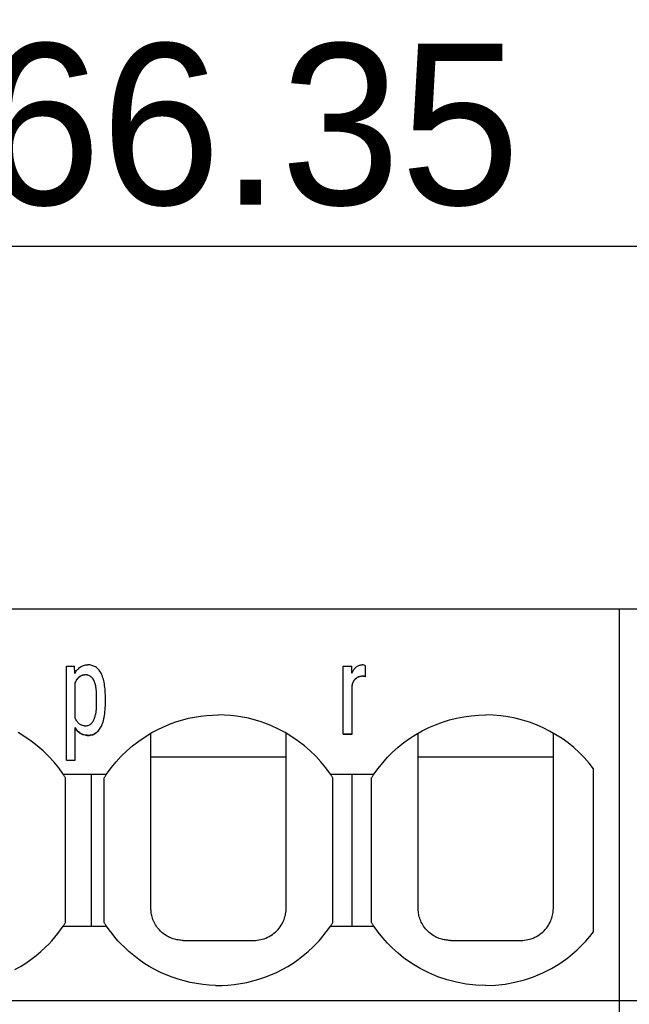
# Model space of a CAD drawing. Header units: millimetres. Extents: x -105 to 192, y -71 to 139.
# Tile 31 of 43: x 28 to 38, y 56 to 71. Entities that reach past the tile are written whole.
import ezdxf

# ---------------------------------------------------------------- set-up
doc = ezdxf.new("R2010")
doc.units = ezdxf.units.MM
doc.header["$LTSCALE"] = 1.5
doc.linetypes.add('PHL_THICK', pattern=[0])
doc.layers.get('0').update_dxf_attribs({"linetype": 'CONTINUOUS'})
doc.layers.get('Defpoints').update_dxf_attribs({"linetype": 'CONTINUOUS'})
doc.layers.add('PROJECTION', color=7, linetype='CONTINUOUS')
doc.dimstyles.new('ISO-25', dxfattribs={"dimtxt": 2.5, "dimasz": 2.5, "dimexe": 1.25, "dimexo": 0.625, "dimtad": 1, "dimdsep": 46, "dimtxsty": 'STANDARD', "dimblk": 'OPEN30', "dimcen": 2.5, "dimadec": 0, "dimazin": 0, "dimtfac": 1, "dimtmove": 0, "dimatfit": 3, "dimldrblk": 'OPEN30', "dimfxl": 1, "dimarcsym": 0})

# ---------------------------------------------------------------- blocks, each defined once
blk = doc.blocks.new('_Open30')
at = {"color": 0, "linetype": 'ByBlock', "lineweight": -2}
for p, q in [((-1, 0.2679), (0, 0)), ((0, 0), (-1, -0.2679)), ((0, 0), (-1, 0))]:
    blk.add_line(p, q, dxfattribs=at)
blk = doc.blocks.new('*D14')
at = {"color": 0, "lineweight": -2, "transparency": 16777216}
for p, q in [((-1.515, 53.034), (-1.515, 69.219)), ((64.836, 62.962), (64.836, 69.219)), ((0.985, 67.969), (62.336, 67.969))]:
    blk.add_line(p, q, dxfattribs=at)
at = {"layer": 'Defpoints', "color": 0, "transparency": 16777216}
for p in [(64.836, 67.969), (64.836, 62.337), (-1.515, 52.409)]:
    blk.add_point(p, dxfattribs=at)
at = {"color": 0, "lineweight": -2, "transparency": 16777216, "xscale": 2.5, "yscale": 2.5, "zscale": 2.5, "rotation": 180}
blk.add_blockref('_Open30', (-1.515, 67.969), dxfattribs=at)
at = {"color": 0, "lineweight": -2, "transparency": 16777216, "xscale": 2.5, "yscale": 2.5, "zscale": 2.5}
blk.add_blockref('_Open30', (64.836, 67.969), dxfattribs=at)
at = {"color": 0, "transparency": 16777216, "insert": (31.66, 69.844), "char_height": 2.5, "attachment_point": 5}
blk.add_mtext('66.35', dxfattribs=at)

msp = doc.modelspace()

# ---------------------------------------------------------------- linework, layer by layer
at = {"layer": 'PROJECTION', "color": 7, "linetype": 'PHL_THICK'}
for p, q in [((0.036, 62.337), (37.386, 62.337)), ((37.386, 62.337), (64.836, 62.337)), ((37.386, 40.737), (37.386, 62.337)), ((37.386, 52.543), (37.386, 62.337)), ((28.8, 61.446), (28.923, 61.446)), ((28.8, 59.983), (28.8, 61.446)), ((28.929, 61.329), (28.923, 61.446)), ((28.929, 61.329), (28.938, 61.345)), ((28.938, 61.345), (28.947, 61.36)), ((28.947, 61.36), (28.957, 61.375)), ((28.957, 61.375), (28.967, 61.388)), ((28.967, 61.388), (28.978, 61.4)), ((28.978, 61.4), (28.989, 61.411)), ((28.989, 61.411), (29, 61.422)), ((29, 61.422), (29.012, 61.431)), ((29.012, 61.431), (29.025, 61.439)), ((29.025, 61.439), (29.038, 61.446)), ((29.038, 61.446), (29.052, 61.452)), ((29.052, 61.452), (29.066, 61.457)), ((29.066, 61.457), (29.081, 61.461)), ((29.081, 61.461), (29.097, 61.463)), ((29.097, 61.463), (29.113, 61.465)), ((29.113, 61.465), (29.13, 61.465)), ((29.147, 61.465), (29.13, 61.465)), ((29.163, 61.463), (29.147, 61.465)), ((29.179, 61.46), (29.163, 61.463)), ((29.194, 61.457), (29.179, 61.46)), ((29.209, 61.452), (29.194, 61.457)), ((29.223, 61.447), (29.209, 61.452)), ((29.237, 61.441), (29.223, 61.447)), ((29.25, 61.433), (29.237, 61.441)), ((29.263, 61.425), (29.25, 61.433)), ((29.275, 61.415), (29.263, 61.425)), ((29.287, 61.405), (29.275, 61.415)), ((29.298, 61.393), (29.287, 61.405)), ((29.308, 61.381), (29.298, 61.393)), ((29.318, 61.367), (29.308, 61.381)), ((29.328, 61.352), (29.318, 61.367)), ((29.336, 61.337), (29.328, 61.352)), ((29.345, 61.32), (29.336, 61.337)), ((29.352, 61.302), (29.345, 61.32)), ((33.098, 61.445), (33.231, 61.445)), ((33.098, 60.388), (33.098, 61.445)), ((33.233, 61.338), (33.231, 61.445)), ((33.233, 61.338), (33.239, 61.35)), ((33.239, 61.35), (33.245, 61.362)), ((33.245, 61.362), (33.251, 61.373)), ((33.251, 61.373), (33.257, 61.384)), ((33.257, 61.384), (33.264, 61.394)), ((33.264, 61.394), (33.271, 61.403)), ((33.271, 61.403), (33.279, 61.412)), ((33.279, 61.412), (33.286, 61.42)), ((33.286, 61.42), (33.294, 61.428)), ((33.294, 61.428), (33.302, 61.435)), ((33.302, 61.435), (33.311, 61.442)), ((33.311, 61.442), (33.32, 61.447)), ((33.32, 61.447), (33.329, 61.452)), ((33.329, 61.452), (33.339, 61.456)), ((33.339, 61.456), (33.349, 61.459)), ((33.349, 61.459), (33.359, 61.462)), ((33.359, 61.462), (33.37, 61.464)), ((33.37, 61.464), (33.381, 61.465)), ((33.381, 61.465), (33.392, 61.465)), ((33.406, 61.463), (33.392, 61.465)), ((33.421, 61.459), (33.406, 61.463)), ((33.434, 61.455), (33.421, 61.459)), ((33.443, 61.451), (33.434, 61.455)), ((33.443, 61.28), (33.443, 61.451)), ((28.935, 61.189), (28.942, 61.203)), ((28.935, 61.185), (28.942, 61.199)), ((28.935, 60.64), (28.935, 61.189)), ((28.942, 61.203), (28.948, 61.216)), ((28.942, 61.199), (28.948, 61.213)), ((28.948, 61.216), (28.956, 61.229)), ((28.948, 61.213), (28.956, 61.225)), ((28.956, 61.229), (28.963, 61.241)), ((28.956, 61.225), (28.963, 61.237)), ((28.963, 61.241), (28.971, 61.252)), ((28.963, 61.237), (28.971, 61.249)), ((28.971, 61.252), (28.98, 61.263)), ((28.971, 61.249), (28.98, 61.259)), ((28.98, 61.263), (28.989, 61.272)), ((28.98, 61.259), (28.989, 61.269)), ((28.989, 61.272), (28.999, 61.282)), ((28.989, 61.269), (28.999, 61.278)), ((28.999, 61.282), (29.009, 61.29)), ((28.999, 61.278), (29.009, 61.286)), ((29.009, 61.29), (29.02, 61.296)), ((29.009, 61.286), (29.02, 61.293)), ((29.02, 61.296), (29.031, 61.302)), ((29.02, 61.293), (29.031, 61.299)), ((29.031, 61.302), (29.043, 61.306)), ((29.031, 61.299), (29.043, 61.303)), ((29.043, 61.306), (29.055, 61.31)), ((29.043, 61.303), (29.055, 61.306)), ((29.055, 61.31), (29.068, 61.312)), ((29.055, 61.306), (29.068, 61.308)), ((29.068, 61.312), (29.082, 61.312)), ((29.068, 61.308), (29.082, 61.309)), ((29.096, 61.312), (29.082, 61.312)), ((29.096, 61.309), (29.082, 61.309)), ((29.109, 61.311), (29.096, 61.312)), ((29.109, 61.308), (29.096, 61.309)), ((29.121, 61.309), (29.109, 61.311)), ((29.121, 61.306), (29.109, 61.308)), ((29.133, 61.306), (29.121, 61.309)), ((29.133, 61.303), (29.121, 61.306)), ((29.145, 61.302), (29.133, 61.306)), ((29.145, 61.299), (29.133, 61.303)), ((29.156, 61.297), (29.145, 61.302)), ((29.156, 61.294), (29.145, 61.299)), ((29.166, 61.292), (29.156, 61.297)), ((29.166, 61.289), (29.156, 61.294)), ((29.176, 61.285), (29.166, 61.292)), ((29.176, 61.282), (29.166, 61.289)), ((29.185, 61.278), (29.176, 61.285)), ((29.185, 61.275), (29.176, 61.282)), ((29.194, 61.27), (29.185, 61.278)), ((29.194, 61.267), (29.185, 61.275)), ((29.202, 61.261), (29.194, 61.27)), ((29.202, 61.258), (29.194, 61.267)), ((29.21, 61.251), (29.202, 61.261)), ((29.21, 61.248), (29.202, 61.258)), ((29.217, 61.24), (29.21, 61.251)), ((29.217, 61.237), (29.21, 61.248)), ((29.223, 61.229), (29.217, 61.24)), ((29.223, 61.226), (29.217, 61.237)), ((29.229, 61.216), (29.223, 61.229)), ((29.229, 61.213), (29.223, 61.226)), ((29.235, 61.203), (29.229, 61.216)), ((29.235, 61.2), (29.229, 61.213)), ((29.24, 61.188), (29.235, 61.203)), ((29.24, 61.185), (29.235, 61.2)), ((29.245, 61.173), (29.24, 61.188)), ((29.245, 61.17), (29.24, 61.185)), ((29.249, 61.157), (29.245, 61.173)), ((29.249, 61.153), (29.245, 61.17)), ((29.36, 61.283), (29.352, 61.302)), ((29.366, 61.263), (29.36, 61.283)), ((29.373, 61.241), (29.366, 61.263)), ((29.378, 61.219), (29.373, 61.241)), ((29.383, 61.196), (29.378, 61.219)), ((29.388, 61.171), (29.383, 61.196)), ((29.392, 61.145), (29.388, 61.171)), ((33.239, 61.158), (33.243, 61.171)), ((33.239, 61.155), (33.243, 61.168)), ((33.243, 61.171), (33.248, 61.183)), ((33.243, 61.168), (33.248, 61.179)), ((33.248, 61.183), (33.253, 61.194)), ((33.248, 61.179), (33.253, 61.191)), ((33.253, 61.194), (33.258, 61.205)), ((33.253, 61.191), (33.258, 61.202)), ((33.258, 61.205), (33.263, 61.215)), ((33.258, 61.202), (33.263, 61.212)), ((33.263, 61.215), (33.269, 61.225)), ((33.263, 61.212), (33.269, 61.222)), ((33.269, 61.225), (33.275, 61.234)), ((33.269, 61.222), (33.275, 61.231)), ((33.275, 61.234), (33.282, 61.243)), ((33.275, 61.231), (33.282, 61.239)), ((33.282, 61.243), (33.289, 61.251)), ((33.282, 61.239), (33.289, 61.247)), ((33.289, 61.251), (33.296, 61.258)), ((33.289, 61.247), (33.296, 61.255)), ((33.296, 61.258), (33.304, 61.265)), ((33.296, 61.255), (33.304, 61.261)), ((33.304, 61.265), (33.312, 61.271)), ((33.304, 61.261), (33.312, 61.267)), ((33.312, 61.271), (33.32, 61.276)), ((33.312, 61.267), (33.32, 61.272)), ((33.32, 61.276), (33.329, 61.28)), ((33.32, 61.272), (33.329, 61.277)), ((33.329, 61.28), (33.338, 61.284)), ((33.329, 61.277), (33.338, 61.28)), ((33.338, 61.284), (33.348, 61.286)), ((33.338, 61.28), (33.348, 61.283)), ((33.348, 61.286), (33.358, 61.289)), ((33.348, 61.283), (33.358, 61.285)), ((33.358, 61.289), (33.368, 61.29)), ((33.358, 61.285), (33.368, 61.287)), ((33.368, 61.29), (33.379, 61.29)), ((33.368, 61.287), (33.379, 61.287)), ((33.389, 61.29), (33.379, 61.29)), ((33.389, 61.287), (33.379, 61.287)), ((33.399, 61.29), (33.389, 61.29)), ((33.399, 61.287), (33.389, 61.287)), ((33.408, 61.29), (33.399, 61.29)), ((33.408, 61.286), (33.399, 61.287)), ((33.416, 61.289), (33.408, 61.29)), ((33.416, 61.285), (33.408, 61.286)), ((33.425, 61.287), (33.416, 61.289)), ((33.425, 61.284), (33.416, 61.285)), ((33.434, 61.286), (33.425, 61.287)), ((33.434, 61.283), (33.425, 61.284)), ((33.443, 61.284), (33.434, 61.286)), ((33.443, 61.28), (33.434, 61.283)), ((29.253, 61.139), (29.249, 61.157)), ((29.253, 61.136), (29.249, 61.153)), ((29.256, 61.121), (29.253, 61.139)), ((29.256, 61.118), (29.253, 61.136)), ((29.259, 61.102), (29.256, 61.121)), ((29.259, 61.099), (29.256, 61.118)), ((29.261, 61.082), (29.259, 61.102)), ((29.261, 61.078), (29.259, 61.099)), ((29.263, 61.061), (29.261, 61.082)), ((29.263, 61.057), (29.261, 61.078)), ((29.265, 61.038), (29.263, 61.061)), ((29.265, 61.035), (29.263, 61.057)), ((29.266, 61.015), (29.265, 61.038)), ((29.266, 61.012), (29.265, 61.035)), ((29.267, 60.991), (29.266, 61.015)), ((29.267, 60.988), (29.266, 61.012)), ((29.395, 61.118), (29.392, 61.145)), ((29.398, 61.09), (29.395, 61.118)), ((29.4, 61.061), (29.398, 61.09)), ((29.402, 61.031), (29.4, 61.061)), ((29.403, 60.999), (29.402, 61.031)), ((33.235, 61.145), (33.239, 61.158)), ((33.235, 61.142), (33.239, 61.155)), ((33.235, 60.388), (33.235, 61.145)), ((33.236, 60.52), (33.236, 61.153)), ((29.267, 60.966), (29.267, 60.991)), ((29.267, 60.963), (29.267, 60.988)), ((29.267, 60.868), (29.267, 60.966)), ((29.267, 60.842), (29.267, 60.868)), ((29.403, 60.966), (29.403, 60.999)), ((29.403, 60.868), (29.403, 60.966)), ((29.403, 60.834), (29.403, 60.868)), ((29.403, 60.83), (29.403, 60.865)), ((29.251, 60.688), (29.255, 60.707)), ((29.255, 60.707), (29.258, 60.727)), ((29.258, 60.727), (29.261, 60.748)), ((29.261, 60.748), (29.263, 60.77)), ((29.263, 60.77), (29.265, 60.793)), ((29.265, 60.793), (29.266, 60.817)), ((29.266, 60.817), (29.267, 60.842)), ((29.39, 60.68), (29.394, 60.708)), ((29.39, 60.677), (29.394, 60.705)), ((29.394, 60.708), (29.397, 60.738)), ((29.394, 60.705), (29.397, 60.735)), ((29.397, 60.738), (29.4, 60.768)), ((29.397, 60.735), (29.4, 60.765)), ((29.4, 60.768), (29.401, 60.8)), ((29.4, 60.765), (29.401, 60.797)), ((29.401, 60.8), (29.403, 60.834)), ((29.401, 60.797), (29.403, 60.83)), ((28.941, 60.627), (28.935, 60.64)), ((28.947, 60.615), (28.941, 60.627)), ((28.954, 60.603), (28.947, 60.615)), ((28.961, 60.592), (28.954, 60.603)), ((28.968, 60.582), (28.961, 60.592)), ((28.975, 60.572), (28.968, 60.582)), ((28.983, 60.563), (28.975, 60.572)), ((28.991, 60.554), (28.983, 60.563)), ((29, 60.546), (28.991, 60.554)), ((29.177, 60.547), (29.186, 60.555)), ((29.186, 60.555), (29.195, 60.564)), ((29.195, 60.564), (29.204, 60.574)), ((29.204, 60.574), (29.211, 60.584)), ((29.211, 60.584), (29.219, 60.596)), ((29.219, 60.596), (29.225, 60.609)), ((29.225, 60.609), (29.231, 60.623)), ((29.231, 60.623), (29.237, 60.637)), ((29.237, 60.637), (29.242, 60.653)), ((29.242, 60.653), (29.247, 60.67)), ((29.247, 60.67), (29.251, 60.688)), ((29.352, 60.537), (29.361, 60.558)), ((29.352, 60.534), (29.361, 60.555)), ((29.361, 60.558), (29.368, 60.58)), ((29.361, 60.555), (29.368, 60.577)), ((29.368, 60.58), (29.375, 60.603)), ((29.368, 60.577), (29.375, 60.6)), ((29.375, 60.603), (29.38, 60.628)), ((29.375, 60.6), (29.38, 60.624)), ((29.38, 60.628), (29.386, 60.653)), ((29.38, 60.624), (29.386, 60.65)), ((29.386, 60.653), (29.39, 60.68)), ((29.386, 60.65), (29.39, 60.677)), ((30.34, 60.52), (30.427, 60.554)), ((30.427, 60.554), (30.515, 60.585)), ((30.515, 60.585), (30.605, 60.612)), ((30.605, 60.612), (30.695, 60.635)), ((30.695, 60.635), (30.787, 60.653)), ((30.787, 60.653), (30.88, 60.668)), ((30.88, 60.668), (30.973, 60.678)), ((30.973, 60.678), (31.067, 60.685)), ((31.067, 60.685), (31.161, 60.687)), ((31.254, 60.685), (31.161, 60.687)), ((31.348, 60.678), (31.254, 60.685)), ((31.441, 60.668), (31.348, 60.678)), ((31.534, 60.653), (31.441, 60.668)), ((31.625, 60.635), (31.534, 60.653)), ((31.716, 60.612), (31.625, 60.635)), ((31.806, 60.585), (31.716, 60.612)), ((31.894, 60.554), (31.806, 60.585)), ((31.981, 60.52), (31.894, 60.554)), ((34.53, 60.536), (34.638, 60.576)), ((34.638, 60.576), (34.747, 60.61)), ((34.747, 60.61), (34.858, 60.637)), ((34.858, 60.637), (34.971, 60.659)), ((34.971, 60.659), (35.084, 60.674)), ((35.084, 60.674), (35.199, 60.684)), ((35.199, 60.684), (35.314, 60.687)), ((35.428, 60.683), (35.314, 60.687)), ((35.543, 60.674), (35.428, 60.683)), ((35.657, 60.658), (35.543, 60.674)), ((35.769, 60.636), (35.657, 60.658)), ((35.88, 60.608), (35.769, 60.636)), ((35.989, 60.574), (35.88, 60.608)), ((36.097, 60.534), (35.989, 60.574)), ((28.151, 60.35), (28.048, 60.413)), ((28.945, 60.476), (28.935, 60.492)), ((28.935, 59.983), (28.935, 60.492)), ((28.945, 60.473), (28.935, 60.489)), ((28.955, 60.462), (28.945, 60.476)), ((28.955, 60.458), (28.945, 60.473)), ((28.965, 60.448), (28.955, 60.462)), ((28.965, 60.445), (28.955, 60.458)), ((28.976, 60.435), (28.965, 60.448)), ((28.976, 60.432), (28.965, 60.445)), ((28.988, 60.424), (28.976, 60.435)), ((28.988, 60.421), (28.976, 60.432)), ((29, 60.414), (28.988, 60.424)), ((29, 60.41), (28.988, 60.421)), ((29.01, 60.54), (29, 60.546)), ((29.013, 60.404), (29, 60.414)), ((29.013, 60.401), (29, 60.41)), ((29.02, 60.534), (29.01, 60.54)), ((29.026, 60.396), (29.013, 60.404)), ((29.026, 60.393), (29.013, 60.401)), ((29.031, 60.529), (29.02, 60.534)), ((29.042, 60.525), (29.031, 60.529)), ((29.054, 60.522), (29.042, 60.525)), ((29.067, 60.52), (29.054, 60.522)), ((29.08, 60.519), (29.067, 60.52)), ((29.08, 60.519), (29.094, 60.519)), ((29.094, 60.519), (29.108, 60.52)), ((29.108, 60.52), (29.121, 60.522)), ((29.121, 60.522), (29.133, 60.525)), ((29.133, 60.525), (29.145, 60.529)), ((29.145, 60.529), (29.156, 60.534)), ((29.156, 60.534), (29.167, 60.54)), ((29.167, 60.54), (29.177, 60.547)), ((29.222, 60.391), (29.237, 60.398)), ((29.237, 60.398), (29.251, 60.407)), ((29.237, 60.395), (29.251, 60.403)), ((29.251, 60.407), (29.265, 60.416)), ((29.251, 60.403), (29.265, 60.413)), ((29.265, 60.416), (29.278, 60.427)), ((29.265, 60.413), (29.278, 60.424)), ((29.278, 60.427), (29.29, 60.439)), ((29.278, 60.424), (29.29, 60.436)), ((29.29, 60.439), (29.302, 60.453)), ((29.29, 60.436), (29.302, 60.449)), ((29.302, 60.453), (29.313, 60.467)), ((29.302, 60.449), (29.313, 60.464)), ((29.313, 60.467), (29.324, 60.483)), ((29.313, 60.464), (29.324, 60.48)), ((29.324, 60.483), (29.334, 60.5)), ((29.324, 60.48), (29.334, 60.497)), ((29.334, 60.5), (29.344, 60.518)), ((29.334, 60.497), (29.344, 60.515)), ((29.344, 60.518), (29.352, 60.537)), ((29.344, 60.515), (29.352, 60.534)), ((30.02, 60.35), (30.123, 60.413)), ((30.111, 60.338), (30.111, 60.405)), ((30.123, 60.413), (30.23, 60.469)), ((30.23, 60.469), (30.34, 60.52)), ((32.091, 60.469), (31.981, 60.52)), ((32.198, 60.413), (32.091, 60.469)), ((32.301, 60.35), (32.198, 60.413)), ((32.211, 57.685), (32.211, 60.405)), ((34.225, 60.384), (34.324, 60.44)), ((34.261, 60.338), (34.261, 60.405)), ((34.324, 60.44), (34.426, 60.491)), ((34.426, 60.491), (34.53, 60.536)), ((36.201, 60.489), (36.097, 60.534)), ((36.303, 60.437), (36.201, 60.489)), ((36.402, 60.381), (36.303, 60.437)), ((36.361, 57.686), (36.361, 60.405)), ((28.25, 60.282), (28.151, 60.35)), ((28.345, 60.208), (28.25, 60.282)), ((29.041, 60.389), (29.026, 60.396)), ((29.041, 60.386), (29.026, 60.393)), ((29.055, 60.383), (29.041, 60.389)), ((29.055, 60.38), (29.041, 60.386)), ((29.071, 60.379), (29.055, 60.383)), ((29.071, 60.376), (29.055, 60.38)), ((29.087, 60.375), (29.071, 60.379)), ((29.087, 60.372), (29.071, 60.376)), ((29.104, 60.373), (29.087, 60.375)), ((29.104, 60.37), (29.087, 60.372)), ((29.122, 60.372), (29.104, 60.373)), ((29.122, 60.369), (29.104, 60.37)), ((29.122, 60.372), (29.14, 60.372)), ((29.122, 60.369), (29.14, 60.369)), ((29.14, 60.372), (29.157, 60.373)), ((29.14, 60.369), (29.157, 60.37)), ((29.157, 60.373), (29.174, 60.376)), ((29.157, 60.37), (29.174, 60.373)), ((29.174, 60.376), (29.191, 60.38)), ((29.174, 60.373), (29.191, 60.376)), ((29.191, 60.38), (29.207, 60.385)), ((29.191, 60.376), (29.207, 60.381)), ((29.207, 60.385), (29.222, 60.391)), ((29.207, 60.381), (29.222, 60.388)), ((29.222, 60.388), (29.237, 60.395)), ((29.826, 60.208), (29.921, 60.282)), ((29.921, 60.282), (30.02, 60.35)), ((30.111, 60.271), (30.111, 60.338)), ((30.111, 60.202), (30.111, 60.271)), ((32.4, 60.282), (32.301, 60.35)), ((32.495, 60.208), (32.4, 60.282)), ((33.098, 60.392), (33.235, 60.392)), ((33.098, 60.388), (33.235, 60.388)), ((33.949, 60.186), (34.037, 60.257)), ((34.037, 60.257), (34.129, 60.323)), ((34.129, 60.323), (34.225, 60.384)), ((34.261, 60.271), (34.261, 60.338)), ((34.261, 60.202), (34.261, 60.271)), ((36.497, 60.319), (36.402, 60.381)), ((36.589, 60.253), (36.497, 60.319)), ((36.677, 60.182), (36.589, 60.253)), ((28.436, 60.129), (28.345, 60.208)), ((28.521, 60.045), (28.436, 60.129)), ((29.65, 60.045), (29.736, 60.129)), ((29.736, 60.129), (29.826, 60.208)), ((30.111, 60.134), (30.111, 60.202)), ((30.111, 60.064), (30.111, 60.134)), ((32.586, 60.129), (32.495, 60.208)), ((32.671, 60.045), (32.586, 60.129)), ((33.785, 60.03), (33.865, 60.11)), ((33.865, 60.11), (33.949, 60.186)), ((34.261, 60.134), (34.261, 60.202)), ((34.261, 60.064), (34.261, 60.134)), ((36.761, 60.106), (36.677, 60.182)), ((36.84, 60.026), (36.761, 60.106)), ((28.602, 59.957), (28.521, 60.045)), ((28.678, 59.864), (28.602, 59.957)), ((28.8, 59.986), (28.935, 59.986)), ((28.8, 59.983), (28.935, 59.983)), ((29.493, 59.864), (29.569, 59.957)), ((29.569, 59.957), (29.65, 60.045)), ((30.111, 59.994), (30.111, 60.064)), ((30.111, 60.037), (32.211, 60.037)), ((30.111, 59.924), (30.111, 59.994)), ((32.752, 59.957), (32.671, 60.045)), ((32.828, 59.864), (32.752, 59.957)), ((33.639, 59.858), (33.71, 59.946)), ((33.71, 59.946), (33.785, 60.03)), ((34.261, 59.994), (34.261, 60.064)), ((34.261, 60.037), (36.361, 60.037)), ((34.261, 59.924), (34.261, 59.994)), ((36.915, 59.941), (36.84, 60.026)), ((36.986, 59.853), (36.915, 59.941)), ((28.748, 59.767), (28.678, 59.864)), ((29.423, 59.767), (29.493, 59.864)), ((30.111, 59.852), (30.111, 59.924)), ((30.111, 59.779), (30.111, 59.852)), ((32.898, 59.767), (32.828, 59.864)), ((33.573, 59.767), (33.639, 59.858)), ((34.261, 59.852), (34.261, 59.924)), ((34.261, 59.779), (34.261, 59.852)), ((36.986, 57.32), (36.986, 59.853)), ((28.753, 59.758), (28.748, 59.767)), ((28.748, 59.767), (29.186, 59.767)), ((28.759, 59.75), (28.753, 59.758)), ((28.764, 59.742), (28.759, 59.75)), ((28.77, 59.734), (28.764, 59.742)), ((28.775, 59.726), (28.77, 59.734)), ((28.78, 59.717), (28.775, 59.726)), ((28.786, 59.709), (28.78, 59.717)), ((28.786, 57.464), (28.786, 59.709)), ((29.186, 59.767), (29.225, 59.767)), ((29.186, 57.407), (29.186, 59.767)), ((29.225, 59.767), (29.265, 59.767)), ((29.265, 59.767), (29.304, 59.767)), ((29.304, 59.767), (29.344, 59.767)), ((29.344, 59.767), (29.384, 59.767)), ((29.384, 59.767), (29.423, 59.767)), ((29.386, 59.709), (29.391, 59.717)), ((29.386, 57.464), (29.386, 59.709)), ((29.391, 59.717), (29.396, 59.726)), ((29.396, 59.726), (29.402, 59.734)), ((29.402, 59.734), (29.407, 59.742)), ((29.407, 59.742), (29.412, 59.75)), ((29.412, 59.75), (29.418, 59.758)), ((29.418, 59.758), (29.423, 59.767)), ((30.111, 59.706), (30.111, 59.779)), ((30.111, 59.631), (30.111, 59.706)), ((32.903, 59.758), (32.898, 59.767)), ((32.898, 59.767), (33.573, 59.767)), ((32.909, 59.75), (32.903, 59.758)), ((32.914, 59.742), (32.909, 59.75)), ((32.92, 59.734), (32.914, 59.742)), ((32.925, 59.726), (32.92, 59.734)), ((32.93, 59.717), (32.925, 59.726)), ((32.936, 59.709), (32.93, 59.717)), ((32.936, 59.635), (32.936, 59.709)), ((32.936, 59.564), (32.936, 59.635)), ((33.236, 59.688), (33.236, 59.767)), ((33.236, 59.612), (33.236, 59.688)), ((33.536, 59.709), (33.541, 59.717)), ((33.536, 57.464), (33.536, 59.709)), ((33.541, 59.717), (33.546, 59.726)), ((33.546, 59.726), (33.552, 59.734)), ((33.552, 59.734), (33.557, 59.742)), ((33.557, 59.742), (33.562, 59.75)), ((33.562, 59.75), (33.568, 59.758)), ((33.568, 59.758), (33.573, 59.767)), ((34.261, 59.706), (34.261, 59.779)), ((34.261, 59.631), (34.261, 59.706)), ((30.111, 59.554), (30.111, 59.631)), ((30.111, 59.476), (30.111, 59.554)), ((32.936, 59.494), (32.936, 59.564)), ((32.936, 59.424), (32.936, 59.494)), ((33.236, 59.537), (33.236, 59.612)), ((33.236, 59.467), (33.236, 59.537)), ((34.261, 59.554), (34.261, 59.631)), ((34.261, 59.476), (34.261, 59.554)), ((30.111, 59.395), (30.111, 59.476)), ((30.111, 59.312), (30.111, 59.395)), ((32.936, 59.338), (32.936, 59.424)), ((32.936, 59.264), (32.936, 59.338)), ((33.236, 59.381), (33.236, 59.467)), ((33.236, 59.302), (33.236, 59.381)), ((34.261, 59.395), (34.261, 59.476)), ((34.261, 59.312), (34.261, 59.395)), ((30.111, 59.226), (30.111, 59.312)), ((30.111, 59.136), (30.111, 59.226)), ((32.936, 59.182), (32.936, 59.264)), ((32.936, 59.1), (32.936, 59.182)), ((33.236, 59.215), (33.236, 59.302)), ((33.236, 59.129), (33.236, 59.215)), ((34.261, 59.226), (34.261, 59.312)), ((34.261, 59.136), (34.261, 59.226)), ((30.111, 59.041), (30.111, 59.136)), ((30.111, 58.941), (30.111, 59.041)), ((32.936, 59.018), (32.936, 59.1)), ((33.236, 59.042), (33.236, 59.129)), ((33.236, 58.952), (33.236, 59.042)), ((34.261, 59.041), (34.261, 59.136)), ((34.261, 58.941), (34.261, 59.041)), ((30.111, 58.835), (30.111, 58.941)), ((32.936, 58.928), (32.936, 59.018)), ((32.936, 58.84), (32.936, 58.928)), ((33.236, 58.855), (33.236, 58.952)), ((34.261, 58.835), (34.261, 58.941)), ((30.111, 58.722), (30.111, 58.835)), ((30.111, 58.603), (30.111, 58.722)), ((32.936, 58.748), (32.936, 58.84)), ((32.936, 58.651), (32.936, 58.748)), ((33.236, 58.761), (33.236, 58.855)), ((33.236, 58.66), (33.236, 58.761)), ((34.261, 58.722), (34.261, 58.835)), ((34.261, 58.603), (34.261, 58.722)), ((30.111, 58.482), (30.111, 58.603)), ((32.936, 58.562), (32.936, 58.651)), ((32.936, 58.467), (32.936, 58.562)), ((33.236, 58.566), (33.236, 58.66)), ((33.236, 58.465), (33.236, 58.566)), ((34.261, 58.482), (34.261, 58.603)), ((30.111, 58.363), (30.111, 58.482)), ((32.936, 58.371), (32.936, 58.467)), ((33.236, 58.365), (33.236, 58.465)), ((34.261, 58.363), (34.261, 58.482)), ((30.111, 58.25), (30.111, 58.363)), ((32.936, 58.275), (32.936, 58.371)), ((32.936, 58.183), (32.936, 58.275)), ((33.236, 58.265), (33.236, 58.365)), ((33.236, 58.169), (33.236, 58.265)), ((34.261, 58.25), (34.261, 58.363)), ((30.111, 58.142), (30.111, 58.25)), ((30.111, 58.042), (30.111, 58.142)), ((32.936, 58.095), (32.936, 58.183)), ((33.236, 58.077), (33.236, 58.169)), ((34.261, 58.142), (34.261, 58.25)), ((34.261, 58.042), (34.261, 58.142)), ((30.111, 57.947), (30.111, 58.042)), ((32.936, 58.006), (32.936, 58.095)), ((32.936, 57.925), (32.936, 58.006)), ((33.236, 57.98), (33.236, 58.077)), ((33.236, 57.901), (33.236, 57.98)), ((34.261, 57.947), (34.261, 58.042)), ((30.111, 57.857), (30.111, 57.947)), ((30.111, 57.77), (30.111, 57.857)), ((32.936, 57.844), (32.936, 57.925)), ((32.936, 57.769), (32.936, 57.844)), ((33.236, 57.816), (33.236, 57.901)), ((33.236, 57.728), (33.236, 57.816)), ((34.261, 57.857), (34.261, 57.947)), ((34.261, 57.77), (34.261, 57.857)), ((30.111, 57.687), (30.111, 57.77)), ((30.111, 57.668), (30.111, 57.687)), ((30.112, 57.649), (30.111, 57.668)), ((30.114, 57.63), (30.112, 57.649)), ((32.209, 57.643), (32.21, 57.663)), ((32.21, 57.663), (32.211, 57.684)), ((32.211, 57.685), (32.211, 57.685)), ((32.211, 57.684), (32.211, 57.685)), ((32.211, 57.684), (32.211, 57.684)), ((32.936, 57.68), (32.936, 57.769)), ((32.936, 57.608), (32.936, 57.68)), ((33.236, 57.649), (33.236, 57.728)), ((33.236, 57.569), (33.236, 57.649)), ((34.261, 57.687), (34.261, 57.77)), ((34.261, 57.668), (34.261, 57.687)), ((34.262, 57.649), (34.261, 57.668)), ((34.264, 57.63), (34.262, 57.649)), ((36.359, 57.643), (36.36, 57.663)), ((36.36, 57.663), (36.361, 57.684)), ((36.361, 57.685), (36.361, 57.686)), ((36.361, 57.684), (36.361, 57.685)), ((36.361, 57.685), (36.361, 57.685)), ((36.361, 57.684), (36.361, 57.684)), ((30.116, 57.611), (30.114, 57.63)), ((30.12, 57.591), (30.116, 57.611)), ((30.124, 57.572), (30.12, 57.591)), ((30.129, 57.551), (30.124, 57.572)), ((30.135, 57.531), (30.129, 57.551)), ((30.143, 57.511), (30.135, 57.531)), ((30.151, 57.49), (30.143, 57.511)), ((32.17, 57.489), (32.179, 57.512)), ((32.179, 57.512), (32.187, 57.534)), ((32.187, 57.534), (32.193, 57.556)), ((32.193, 57.556), (32.199, 57.578)), ((32.199, 57.578), (32.203, 57.6)), ((32.203, 57.6), (32.206, 57.621)), ((32.206, 57.621), (32.209, 57.643)), ((32.936, 57.542), (32.936, 57.608)), ((32.936, 57.464), (32.936, 57.542)), ((33.236, 57.407), (33.236, 57.569)), ((34.266, 57.611), (34.264, 57.63)), ((34.27, 57.591), (34.266, 57.611)), ((34.274, 57.572), (34.27, 57.591)), ((34.279, 57.551), (34.274, 57.572)), ((34.285, 57.531), (34.279, 57.551)), ((34.293, 57.511), (34.285, 57.531)), ((34.301, 57.49), (34.293, 57.511)), ((36.32, 57.489), (36.329, 57.512)), ((36.329, 57.512), (36.337, 57.534)), ((36.337, 57.534), (36.343, 57.556)), ((36.343, 57.556), (36.349, 57.578)), ((36.349, 57.578), (36.353, 57.6)), ((36.353, 57.6), (36.356, 57.621)), ((36.356, 57.621), (36.359, 57.643)), ((28.663, 57.291), (28.706, 57.348)), ((28.706, 57.348), (28.748, 57.407)), ((28.748, 57.407), (28.753, 57.415)), ((28.748, 57.407), (29.186, 57.407)), ((28.753, 57.415), (28.759, 57.423)), ((28.759, 57.423), (28.764, 57.431)), ((28.764, 57.431), (28.77, 57.44)), ((28.77, 57.44), (28.775, 57.448)), ((28.775, 57.448), (28.78, 57.456)), ((28.78, 57.456), (28.786, 57.464)), ((29.186, 57.407), (29.225, 57.407)), ((29.225, 57.407), (29.265, 57.407)), ((29.265, 57.407), (29.304, 57.407)), ((29.304, 57.407), (29.344, 57.407)), ((29.344, 57.407), (29.384, 57.407)), ((29.384, 57.407), (29.423, 57.407)), ((29.391, 57.456), (29.386, 57.464)), ((29.396, 57.448), (29.391, 57.456)), ((29.402, 57.44), (29.396, 57.448)), ((29.407, 57.431), (29.402, 57.44)), ((29.412, 57.423), (29.407, 57.431)), ((29.418, 57.415), (29.412, 57.423)), ((29.423, 57.407), (29.418, 57.415)), ((29.464, 57.348), (29.423, 57.407)), ((29.508, 57.292), (29.464, 57.348)), ((30.16, 57.469), (30.151, 57.49)), ((30.171, 57.449), (30.16, 57.469)), ((30.183, 57.428), (30.171, 57.449)), ((30.196, 57.408), (30.183, 57.428)), ((30.21, 57.387), (30.196, 57.408)), ((30.226, 57.368), (30.21, 57.387)), ((30.243, 57.348), (30.226, 57.368)), ((30.261, 57.329), (30.243, 57.348)), ((32.066, 57.335), (32.085, 57.355)), ((32.085, 57.355), (32.103, 57.377)), ((32.103, 57.377), (32.119, 57.399)), ((32.119, 57.399), (32.134, 57.421)), ((32.134, 57.421), (32.148, 57.444)), ((32.148, 57.444), (32.159, 57.467)), ((32.159, 57.467), (32.17, 57.489)), ((32.813, 57.291), (32.856, 57.348)), ((32.856, 57.348), (32.898, 57.407)), ((32.898, 57.407), (32.903, 57.415)), ((32.898, 57.407), (33.348, 57.407)), ((32.903, 57.415), (32.909, 57.423)), ((32.909, 57.423), (32.914, 57.431)), ((32.914, 57.431), (32.92, 57.44)), ((32.92, 57.44), (32.925, 57.448)), ((32.925, 57.448), (32.93, 57.456)), ((32.93, 57.456), (32.936, 57.464)), ((33.01, 57.407), (33.348, 57.407)), ((33.348, 57.407), (33.404, 57.407)), ((33.404, 57.407), (33.461, 57.407)), ((33.461, 57.407), (33.517, 57.407)), ((33.517, 57.407), (33.573, 57.407)), ((33.541, 57.456), (33.536, 57.464)), ((33.546, 57.448), (33.541, 57.456)), ((33.552, 57.44), (33.546, 57.448)), ((33.557, 57.431), (33.552, 57.44)), ((33.562, 57.423), (33.557, 57.431)), ((33.568, 57.415), (33.562, 57.423)), ((33.573, 57.407), (33.568, 57.415)), ((33.639, 57.315), (33.573, 57.407)), ((34.31, 57.469), (34.301, 57.49)), ((34.321, 57.449), (34.31, 57.469)), ((34.333, 57.428), (34.321, 57.449)), ((34.346, 57.408), (34.333, 57.428)), ((34.36, 57.387), (34.346, 57.408)), ((34.376, 57.368), (34.36, 57.387)), ((34.393, 57.348), (34.376, 57.368)), ((34.411, 57.329), (34.393, 57.348)), ((36.216, 57.335), (36.235, 57.355)), ((36.235, 57.355), (36.253, 57.377)), ((36.253, 57.377), (36.269, 57.399)), ((36.269, 57.399), (36.284, 57.421)), ((36.284, 57.421), (36.298, 57.444)), ((36.298, 57.444), (36.309, 57.467)), ((36.309, 57.467), (36.32, 57.489)), ((28.572, 57.182), (28.619, 57.236)), ((28.619, 57.236), (28.663, 57.291)), ((29.552, 57.236), (29.508, 57.292)), ((29.599, 57.182), (29.552, 57.236)), ((30.28, 57.311), (30.261, 57.329)), ((30.301, 57.294), (30.28, 57.311)), ((30.323, 57.278), (30.301, 57.294)), ((30.345, 57.263), (30.323, 57.278)), ((30.363, 57.252), (30.345, 57.263)), ((30.382, 57.242), (30.363, 57.252)), ((30.4, 57.233), (30.382, 57.242)), ((30.419, 57.225), (30.4, 57.233)), ((30.439, 57.217), (30.419, 57.225)), ((30.458, 57.211), (30.439, 57.217)), ((30.477, 57.205), (30.458, 57.211)), ((30.496, 57.2), (30.477, 57.205)), ((30.515, 57.196), (30.496, 57.2)), ((30.534, 57.193), (30.515, 57.196)), ((30.553, 57.19), (30.534, 57.193)), ((30.571, 57.188), (30.553, 57.19)), ((30.59, 57.187), (30.571, 57.188)), ((30.607, 57.187), (30.59, 57.187)), ((30.608, 57.187), (30.607, 57.187)), ((30.609, 57.187), (30.608, 57.187)), ((30.608, 57.187), (30.608, 57.187)), ((30.609, 57.187), (30.609, 57.187)), ((30.61, 57.187), (30.609, 57.187)), ((30.611, 57.187), (30.61, 57.187)), ((30.611, 57.187), (30.663, 57.187)), ((30.663, 57.187), (30.717, 57.187)), ((30.717, 57.187), (30.772, 57.187)), ((30.772, 57.187), (30.829, 57.187)), ((30.829, 57.187), (30.887, 57.187)), ((30.887, 57.187), (30.946, 57.187)), ((30.946, 57.187), (31.006, 57.187)), ((31.006, 57.187), (31.068, 57.187)), ((31.068, 57.187), (31.13, 57.187)), ((31.13, 57.187), (31.192, 57.187)), ((31.192, 57.187), (31.253, 57.187)), ((31.253, 57.187), (31.315, 57.187)), ((31.315, 57.187), (31.375, 57.187)), ((31.375, 57.187), (31.434, 57.187)), ((31.434, 57.187), (31.492, 57.187)), ((31.492, 57.187), (31.549, 57.187)), ((31.549, 57.187), (31.604, 57.187)), ((31.604, 57.187), (31.658, 57.187)), ((31.658, 57.187), (31.711, 57.187)), ((31.711, 57.187), (31.736, 57.187)), ((31.736, 57.187), (31.761, 57.189)), ((31.761, 57.189), (31.788, 57.193)), ((31.788, 57.193), (31.814, 57.198)), ((31.814, 57.198), (31.841, 57.204)), ((31.841, 57.204), (31.868, 57.212)), ((31.868, 57.212), (31.895, 57.222)), ((31.895, 57.222), (31.922, 57.234)), ((31.922, 57.234), (31.948, 57.247)), ((31.948, 57.247), (31.974, 57.262)), ((31.974, 57.262), (31.998, 57.278)), ((31.998, 57.278), (32.022, 57.296)), ((32.022, 57.296), (32.045, 57.315)), ((32.045, 57.315), (32.066, 57.335)), ((32.722, 57.182), (32.769, 57.236)), ((32.769, 57.236), (32.813, 57.291)), ((33.71, 57.227), (33.639, 57.315)), ((33.785, 57.143), (33.71, 57.227)), ((34.43, 57.311), (34.411, 57.329)), ((34.451, 57.294), (34.43, 57.311)), ((34.473, 57.278), (34.451, 57.294)), ((34.495, 57.263), (34.473, 57.278)), ((34.513, 57.252), (34.495, 57.263)), ((34.532, 57.242), (34.513, 57.252)), ((34.55, 57.233), (34.532, 57.242)), ((34.569, 57.225), (34.55, 57.233)), ((34.589, 57.217), (34.569, 57.225)), ((34.608, 57.211), (34.589, 57.217)), ((34.627, 57.205), (34.608, 57.211)), ((34.646, 57.2), (34.627, 57.205)), ((34.665, 57.196), (34.646, 57.2)), ((34.684, 57.193), (34.665, 57.196)), ((34.703, 57.19), (34.684, 57.193)), ((34.721, 57.188), (34.703, 57.19)), ((34.74, 57.187), (34.721, 57.188)), ((34.757, 57.187), (34.74, 57.187)), ((34.758, 57.187), (34.757, 57.187)), ((34.759, 57.187), (34.758, 57.187)), ((34.759, 57.187), (34.759, 57.187)), ((34.76, 57.187), (34.759, 57.187)), ((34.761, 57.187), (34.76, 57.187)), ((34.761, 57.187), (35.861, 57.187)), ((35.861, 57.187), (35.886, 57.187)), ((35.886, 57.187), (35.911, 57.189)), ((35.911, 57.189), (35.938, 57.193)), ((35.938, 57.193), (35.964, 57.198)), ((35.964, 57.198), (35.991, 57.204)), ((35.991, 57.204), (36.018, 57.212)), ((36.018, 57.212), (36.045, 57.222)), ((36.045, 57.222), (36.072, 57.234)), ((36.072, 57.234), (36.098, 57.247)), ((36.098, 57.247), (36.124, 57.262)), ((36.124, 57.262), (36.148, 57.278)), ((36.148, 57.278), (36.172, 57.296)), ((36.172, 57.296), (36.195, 57.315)), ((36.195, 57.315), (36.216, 57.335)), ((36.864, 57.174), (36.927, 57.246)), ((36.927, 57.246), (36.986, 57.32)), ((28.401, 57.013), (28.473, 57.079)), ((28.473, 57.079), (28.523, 57.13)), ((28.523, 57.13), (28.572, 57.182)), ((29.648, 57.13), (29.599, 57.182)), ((29.698, 57.079), (29.648, 57.13)), ((29.77, 57.013), (29.698, 57.079)), ((32.551, 57.013), (32.623, 57.079)), ((32.623, 57.079), (32.673, 57.13)), ((32.673, 57.13), (32.722, 57.182)), ((33.865, 57.064), (33.785, 57.143)), ((33.949, 56.988), (33.865, 57.064)), ((36.659, 56.977), (36.73, 57.039)), ((36.73, 57.039), (36.799, 57.105)), ((36.799, 57.105), (36.864, 57.174)), ((28.168, 56.834), (28.248, 56.89)), ((28.248, 56.89), (28.326, 56.95)), ((28.326, 56.95), (28.401, 57.013)), ((29.845, 56.95), (29.77, 57.013)), ((29.923, 56.89), (29.845, 56.95)), ((30.003, 56.834), (29.923, 56.89)), ((32.318, 56.834), (32.398, 56.89)), ((32.398, 56.89), (32.476, 56.95)), ((32.476, 56.95), (32.551, 57.013)), ((34.036, 56.917), (33.949, 56.988)), ((34.161, 56.83), (34.036, 56.917)), ((36.461, 56.83), (36.585, 56.917)), ((36.585, 56.917), (36.659, 56.977)), ((27.999, 56.734), (28.085, 56.782)), ((28.085, 56.782), (28.168, 56.834)), ((30.086, 56.782), (30.003, 56.834)), ((30.172, 56.734), (30.086, 56.782)), ((30.259, 56.69), (30.172, 56.734)), ((32.062, 56.69), (32.149, 56.734)), ((32.149, 56.734), (32.235, 56.782)), ((32.235, 56.782), (32.318, 56.834)), ((34.291, 56.751), (34.161, 56.83)), ((34.426, 56.682), (34.291, 56.751)), ((36.195, 56.682), (36.33, 56.751)), ((36.33, 56.751), (36.461, 56.83)), ((30.349, 56.65), (30.259, 56.69)), ((30.44, 56.614), (30.349, 56.65)), ((30.533, 56.583), (30.44, 56.614)), ((30.627, 56.556), (30.533, 56.583)), ((31.694, 56.556), (31.788, 56.583)), ((31.788, 56.583), (31.881, 56.614)), ((31.881, 56.614), (31.972, 56.65)), ((31.972, 56.65), (32.062, 56.69)), ((34.567, 56.623), (34.426, 56.682)), ((34.711, 56.574), (34.567, 56.623)), ((35.911, 56.574), (36.055, 56.623)), ((36.055, 56.623), (36.195, 56.682)), ((30.722, 56.533), (30.627, 56.556)), ((30.819, 56.515), (30.722, 56.533)), ((30.916, 56.501), (30.819, 56.515)), ((31.014, 56.492), (30.916, 56.501)), ((31.112, 56.487), (31.014, 56.492)), ((31.112, 56.487), (31.21, 56.487)), ((31.21, 56.487), (31.307, 56.492)), ((31.307, 56.492), (31.405, 56.501)), ((31.405, 56.501), (31.502, 56.515)), ((31.502, 56.515), (31.598, 56.533)), ((31.598, 56.533), (31.694, 56.556)), ((34.858, 56.536), (34.711, 56.574)), ((35.007, 56.509), (34.858, 56.536)), ((35.159, 56.492), (35.007, 56.509)), ((35.311, 56.487), (35.159, 56.492)), ((35.311, 56.487), (35.463, 56.492)), ((35.463, 56.492), (35.614, 56.509)), ((35.614, 56.509), (35.763, 56.536)), ((35.763, 56.536), (35.911, 56.574)), ((0.036, 56.251), (37.386, 56.251)), ((37.386, 56.251), (62.286, 56.251))]:
    msp.add_line(p, q, dxfattribs=at)

# ---------------------------------------------------------------- dimensions: what is measured, and where the dimension line sits
dim = msp.add_linear_dim(base=(64.836, 67.969), p1=(-1.515, 52.409), p2=(64.836, 62.337), dimstyle='ISO-25')
dim.commit()
dim.dimension.update_dxf_attribs({"geometry": '*D14', "text_midpoint": (31.66, 69.844)})

doc.saveas('drawing.dxf')
